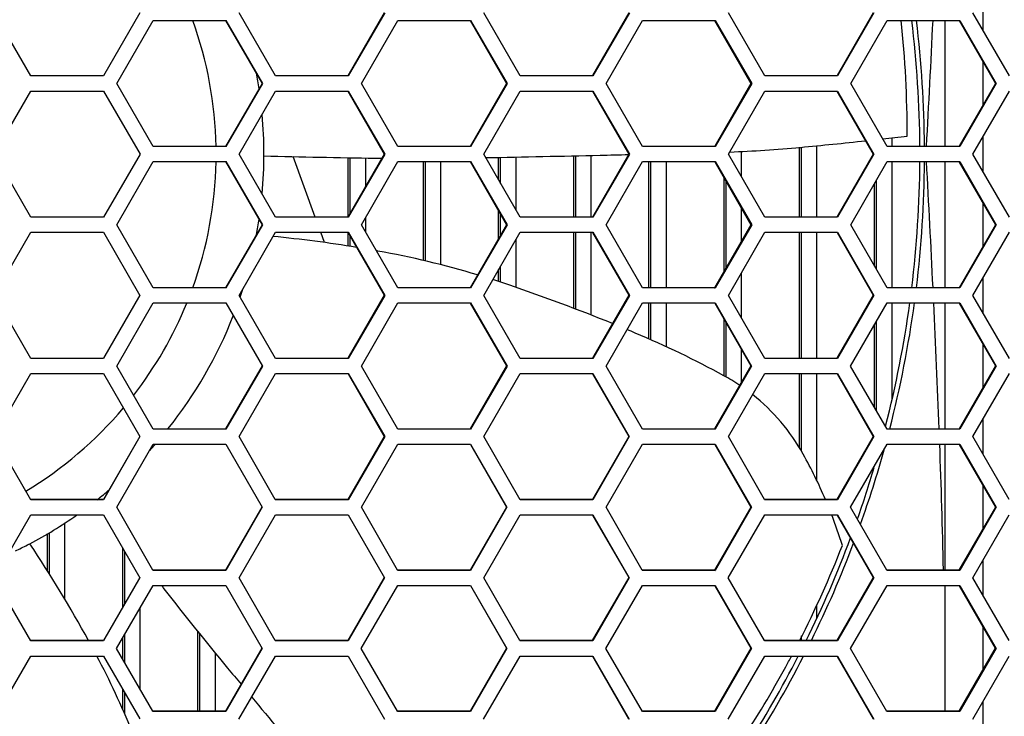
# Model space of a CAD drawing. Header units: millimetres. Extents: x 0 to 420, y -341 to 792.
# Tile 204 of 256: x 170.9 to 177.54, y 221.39 to 226.08. Entities that reach past the tile are written whole.
import ezdxf

# ---------------------------------------------------------------- set-up
doc = ezdxf.new("R2010")
doc.units = ezdxf.units.MM
doc.header["$LTSCALE"] = 23.1
doc.layers.get('0').update_dxf_attribs({"linetype": 'CONTINUOUS'})

msp = doc.modelspace()

# ---------------------------------------------------------------- linework, layer by layer
at = {"color": 7, "linetype": 'Continuous'}
for p, q in [((177.3958, 226.0125), (177.3958, 226.2471)), ((170.9793, 225.7048), (170.734, 226.1298)), ((171.7154, 226.1298), (171.4701, 225.7048)), ((172.6282, 225.7048), (172.3828, 226.1298)), ((173.3614, 226.1291), (173.1163, 225.7044)), ((173.3642, 226.1298), (173.1189, 225.7048)), ((174.2769, 225.7048), (174.0315, 226.1298)), ((175.0088, 226.1291), (174.7648, 225.7064)), ((175.0128, 226.1298), (174.7675, 225.7048)), ((175.9253, 225.7048), (175.68, 226.1298)), ((176.6559, 226.1291), (176.4123, 225.7069)), ((176.6611, 226.1298), (176.4158, 225.7048)), ((177.5734, 225.7048), (177.3281, 226.1298)), ((171.5584, 225.6538), (171.8038, 226.0788)), ((171.8038, 226.0788), (172.2945, 226.0788)), ((172.2925, 226.0781), (172.5377, 225.6535)), ((172.2945, 226.0788), (172.5399, 225.6538)), ((173.2072, 225.6538), (173.4525, 226.0788)), ((173.4525, 226.0788), (173.9432, 226.0788)), ((173.94, 226.0781), (174.1852, 225.6535)), ((173.9432, 226.0788), (174.1885, 225.6538)), ((174.8558, 225.6538), (175.1011, 226.0788)), ((175.1011, 226.0788), (175.5917, 226.0788)), ((175.5873, 226.0781), (175.5917, 226.0788)), ((175.5873, 226.0781), (175.8324, 225.6535)), ((175.5917, 226.0788), (175.837, 225.6538)), ((176.5041, 225.6538), (176.7494, 226.0788)), ((176.7494, 226.0788), (177.2399, 226.0788)), ((177.1408, 225.2288), (177.1408, 226.0781)), ((177.2342, 226.0781), (177.4793, 225.6535)), ((177.2399, 226.0788), (177.4851, 225.6538)), ((177.3958, 225.5087), (177.3958, 225.7982)), ((171.4701, 225.7048), (170.9793, 225.7048)), ((173.1189, 225.7048), (172.6282, 225.7048)), ((174.7675, 225.7048), (174.2769, 225.7048)), ((176.4158, 225.7048), (175.9253, 225.7048)), ((171.8038, 225.2288), (171.5584, 225.6538)), ((172.5377, 225.6535), (172.2925, 225.2288)), ((172.5399, 225.6538), (172.2945, 225.2288)), ((173.4525, 225.2288), (173.2072, 225.6538)), ((174.1852, 225.6535), (173.94, 225.2288)), ((174.1885, 225.6538), (173.9432, 225.2288)), ((175.1011, 225.2288), (174.8558, 225.6538)), ((175.8324, 225.6535), (175.5884, 225.2307)), ((175.837, 225.6538), (175.5917, 225.2288)), ((175.8324, 225.6535), (175.837, 225.6538)), ((176.7494, 225.2288), (176.5041, 225.6538)), ((177.4793, 225.6535), (177.2357, 225.2312)), ((177.4851, 225.6538), (177.2399, 225.2288)), ((177.4793, 225.6535), (177.4851, 225.6538)), ((170.734, 225.1778), (170.9793, 225.6028)), ((170.9793, 225.6028), (171.4701, 225.6028)), ((171.4701, 225.6028), (171.7155, 225.1778)), ((172.3828, 225.1778), (172.6282, 225.6028)), ((172.6282, 225.6028), (173.1189, 225.6028)), ((173.1163, 225.6025), (173.3615, 225.1778)), ((173.1189, 225.6028), (173.3642, 225.1778)), ((174.0315, 225.1778), (174.2769, 225.6028)), ((174.2769, 225.6028), (174.7675, 225.6028)), ((174.7637, 225.6025), (175.0088, 225.1778)), ((174.7675, 225.6028), (175.0128, 225.1778)), ((175.68, 225.1778), (175.9253, 225.6028)), ((175.9253, 225.6028), (176.4158, 225.6028)), ((176.4108, 225.6025), (176.6559, 225.1778)), ((176.4158, 225.6028), (176.6611, 225.1778)), ((177.3282, 225.1778), (177.5734, 225.6028)), ((176.7804, 225.2872), (176.7804, 225.2288)), ((177.3958, 225.0606), (177.3958, 225.295)), ((170.9793, 224.7528), (170.734, 225.1778)), ((171.7155, 225.1778), (171.4701, 224.7528)), ((172.2945, 225.2288), (171.8038, 225.2288)), ((172.6282, 224.7528), (172.3828, 225.1778)), ((173.3615, 225.1778), (173.1163, 224.7531)), ((173.3642, 225.1778), (173.1189, 224.7528)), ((173.9432, 225.2288), (173.4525, 225.2288)), ((174.2769, 224.7528), (174.0315, 225.1778)), ((175.0088, 225.1778), (174.7637, 224.7531)), ((175.0128, 225.1778), (174.7675, 224.7528)), ((175.0088, 225.1778), (175.0128, 225.1778)), ((175.5917, 225.2288), (175.1011, 225.2288)), ((175.9253, 224.7528), (175.68, 225.1778)), ((175.7672, 225.1953), (175.7672, 225.0267)), ((176.1582, 224.7531), (176.1582, 225.2234)), ((176.1718, 224.7531), (176.1718, 225.2234)), ((176.2738, 225.2337), (176.2738, 224.7531)), ((176.6559, 225.1778), (176.4108, 224.7531)), ((176.6611, 225.1778), (176.4158, 224.7528)), ((176.6559, 225.1778), (176.6611, 225.1778)), ((177.2399, 225.2288), (176.7494, 225.2288)), ((177.5734, 224.7528), (177.3282, 225.1778)), ((171.5584, 224.7018), (171.8038, 225.1268)), ((171.8038, 225.1268), (172.2945, 225.1268)), ((172.2925, 225.1268), (172.5377, 224.7022)), ((172.2945, 225.1268), (172.5399, 224.7018)), ((172.8963, 224.7531), (172.7479, 225.1608)), ((173.1186, 224.7572), (173.1186, 225.1534)), ((173.1322, 224.7807), (173.1322, 225.1532)), ((173.2072, 224.7018), (173.4525, 225.1268)), ((173.2342, 225.1515), (173.2342, 224.9574)), ((173.4525, 225.1268), (173.9432, 225.1268)), ((173.6252, 224.4606), (173.6252, 225.1268)), ((173.6388, 224.4573), (173.6388, 225.1268)), ((173.7408, 225.1268), (173.7408, 224.4326)), ((173.94, 225.1268), (174.1852, 224.7022)), ((173.9432, 225.1268), (174.1885, 224.7018)), ((174.1318, 225.0041), (174.1318, 225.1557)), ((174.1454, 224.9805), (174.1454, 225.156)), ((174.2474, 225.1581), (174.2474, 224.8038)), ((174.6384, 224.7531), (174.6384, 225.1664)), ((174.652, 224.7531), (174.652, 225.1667)), ((174.754, 225.169), (174.754, 224.7531)), ((174.8558, 224.7018), (175.1011, 225.1268)), ((175.1011, 225.1268), (175.5917, 225.1268)), ((175.145, 224.2775), (175.145, 225.1268)), ((175.1586, 224.2775), (175.1586, 225.1268)), ((175.2606, 225.1268), (175.2606, 224.2775)), ((175.5884, 225.1249), (175.8324, 224.7022)), ((175.5917, 225.1268), (175.837, 224.7018)), ((176.5041, 224.7018), (176.7494, 225.1268)), ((176.7494, 225.1268), (177.2399, 225.1268)), ((176.7804, 225.1268), (176.7804, 224.2775)), ((177.1408, 224.2775), (177.1408, 225.1268)), ((177.2357, 225.1244), (177.4793, 224.7022)), ((177.2399, 225.1268), (177.4851, 224.7018)), ((175.6516, 224.3889), (175.6516, 225.0154)), ((175.6652, 224.4125), (175.6652, 224.9919)), ((176.6648, 224.4233), (176.6648, 224.9802)), ((176.6784, 224.3998), (176.6784, 225.0038)), ((177.3958, 224.5574), (177.3958, 224.8469)), ((174.1318, 224.6098), (174.1318, 224.7946)), ((175.7672, 224.8151), (175.7672, 224.5892)), ((171.4701, 224.7528), (170.9793, 224.7528)), ((173.1189, 224.7528), (172.6282, 224.7528)), ((173.2342, 224.7486), (173.2342, 224.655)), ((174.1454, 224.6333), (174.1454, 224.771)), ((174.7675, 224.7528), (174.2769, 224.7528)), ((176.4158, 224.7528), (175.9253, 224.7528)), ((170.734, 224.2258), (170.9793, 224.6508)), ((170.9793, 224.6508), (171.4701, 224.6508)), ((171.4701, 224.6508), (171.7154, 224.2258)), ((171.8038, 224.2768), (171.5584, 224.7018)), ((172.5377, 224.7022), (172.2925, 224.2775)), ((172.5399, 224.7018), (172.2945, 224.2768)), ((172.3828, 224.2258), (172.6282, 224.6508)), ((172.6282, 224.6508), (173.1189, 224.6508)), ((172.9588, 224.5815), (172.9336, 224.6508)), ((173.1163, 224.6512), (173.3614, 224.2265)), ((173.1186, 224.5579), (173.1186, 224.6471)), ((173.1189, 224.6508), (173.3642, 224.2258)), ((173.4525, 224.2768), (173.2072, 224.7018)), ((174.1852, 224.7022), (173.94, 224.2775)), ((174.1885, 224.7018), (173.9432, 224.2768)), ((174.0315, 224.2258), (174.2769, 224.6508)), ((174.2769, 224.6508), (174.7675, 224.6508)), ((174.6384, 224.1384), (174.6384, 224.6508)), ((174.652, 224.1332), (174.652, 224.6508)), ((174.754, 224.6508), (174.754, 224.0937)), ((174.7648, 224.6493), (175.0088, 224.2265)), ((174.7675, 224.6508), (175.0128, 224.2258)), ((175.1011, 224.2768), (174.8558, 224.7018)), ((175.8324, 224.7022), (175.5873, 224.2775)), ((175.837, 224.7018), (175.5917, 224.2768)), ((175.68, 224.2258), (175.9253, 224.6508)), ((175.8324, 224.7022), (175.837, 224.7018)), ((175.9253, 224.6508), (176.4158, 224.6508)), ((176.1582, 223.8018), (176.1582, 224.6508)), ((176.1718, 223.8018), (176.1718, 224.6508)), ((176.2738, 224.6508), (176.2738, 223.8018)), ((176.4123, 224.6487), (176.6559, 224.2265)), ((176.4158, 224.6508), (176.6611, 224.2258)), ((176.7494, 224.2768), (176.5041, 224.7018)), ((177.4793, 224.7022), (177.2342, 224.2775)), ((177.4851, 224.7018), (177.2399, 224.2768)), ((177.3281, 224.2258), (177.5734, 224.6508)), ((177.4793, 224.7022), (177.4851, 224.7018)), ((173.1322, 224.5558), (173.1322, 224.6236)), ((174.2474, 224.5998), (174.2474, 224.28)), ((174.1318, 224.3186), (174.1318, 224.3996)), ((174.1454, 224.3142), (174.1454, 224.4231)), ((175.7672, 224.377), (175.7672, 224.0746)), ((177.3958, 224.1085), (177.3958, 224.3431)), ((172.2945, 224.2768), (171.8038, 224.2768)), ((173.9432, 224.2768), (173.4525, 224.2768)), ((175.5917, 224.2768), (175.1011, 224.2768)), ((175.5873, 224.2775), (175.5917, 224.2768)), ((177.2399, 224.2768), (176.7494, 224.2768)), ((170.9793, 223.8008), (170.734, 224.2258)), ((171.7139, 224.2265), (171.4687, 223.8018)), ((171.7154, 224.2258), (171.4701, 223.8008)), ((172.6281, 223.8008), (172.3828, 224.2258)), ((173.3614, 224.2265), (173.1162, 223.8018)), ((173.3642, 224.2258), (173.1188, 223.8008)), ((174.2768, 223.8008), (174.0315, 224.2258)), ((175.0088, 224.2265), (174.7636, 223.8018)), ((175.0128, 224.2258), (174.7674, 223.8008)), ((175.0088, 224.2265), (175.0128, 224.2258)), ((175.9252, 223.8008), (175.68, 224.2258)), ((176.6559, 224.2265), (176.4107, 223.8018)), ((176.6611, 224.2258), (176.4157, 223.8008)), ((176.6559, 224.2265), (176.6611, 224.2258)), ((177.5733, 223.8008), (177.3281, 224.2258)), ((171.5584, 223.7498), (171.8038, 224.1748)), ((171.8038, 224.1748), (172.2945, 224.1748)), ((172.2945, 224.1748), (172.5398, 223.7498)), ((173.2071, 223.7498), (173.4525, 224.1748)), ((173.4525, 224.1748), (173.9432, 224.1748)), ((173.9411, 224.1736), (174.1851, 223.7509)), ((173.9432, 224.1748), (174.1885, 223.7498)), ((174.8557, 223.7498), (175.1011, 224.1748)), ((175.1011, 224.1748), (175.5917, 224.1748)), ((175.145, 223.9323), (175.145, 224.1748)), ((175.1586, 223.9263), (175.1586, 224.1748)), ((175.2606, 224.1748), (175.2606, 223.8801)), ((175.5887, 224.1731), (175.8323, 223.7509)), ((175.5917, 224.1748), (175.8369, 223.7498)), ((176.504, 223.7498), (176.7493, 224.1748)), ((176.7493, 224.1748), (177.2398, 224.1748)), ((176.7804, 224.1748), (176.7804, 223.5279)), ((177.1408, 223.3262), (177.1408, 224.1748)), ((177.236, 224.1726), (177.4792, 223.7509)), ((177.2398, 224.1748), (177.485, 223.7498)), ((175.6516, 223.6845), (175.6516, 224.064)), ((176.6784, 223.4475), (176.6784, 224.0519)), ((175.6652, 223.6753), (175.6652, 224.0404)), ((176.6648, 223.4711), (176.6648, 224.0284)), ((175.7672, 223.8637), (175.7672, 223.6381)), ((177.3958, 223.6064), (177.3958, 223.8954)), ((171.4701, 223.8008), (170.9793, 223.8008)), ((173.1188, 223.8008), (172.6281, 223.8008)), ((174.7674, 223.8008), (174.2768, 223.8008)), ((176.4157, 223.8008), (175.9252, 223.8008)), ((171.8037, 223.3248), (171.5584, 223.7498)), ((172.5376, 223.7509), (172.2924, 223.3262)), ((172.5398, 223.7498), (172.2944, 223.3248)), ((173.4524, 223.3248), (173.2071, 223.7498)), ((174.1851, 223.7509), (173.9399, 223.3262)), ((174.1885, 223.7498), (173.9431, 223.3248)), ((175.1009, 223.3248), (174.8557, 223.7498)), ((175.8323, 223.7509), (175.5871, 223.3262)), ((175.8369, 223.7498), (175.5915, 223.3248)), ((175.8323, 223.7509), (175.8369, 223.7498)), ((176.7492, 223.3248), (176.504, 223.7498)), ((177.4792, 223.7509), (177.2341, 223.3262)), ((177.485, 223.7498), (177.2397, 223.3248)), ((177.4792, 223.7509), (177.485, 223.7498)), ((170.7339, 223.2738), (170.9793, 223.6988)), ((170.9793, 223.6988), (171.47, 223.6988)), ((171.47, 223.6988), (171.7154, 223.2738)), ((172.3827, 223.2738), (172.6281, 223.6988)), ((172.6281, 223.6988), (173.1188, 223.6988)), ((173.1173, 223.698), (173.3613, 223.2752)), ((173.1188, 223.6988), (173.3641, 223.2738)), ((174.0314, 223.2738), (174.2768, 223.6988)), ((174.2768, 223.6988), (174.7674, 223.6988)), ((174.765, 223.6974), (175.0087, 223.2752)), ((174.7674, 223.6988), (175.0126, 223.2738)), ((175.6798, 223.2738), (175.9252, 223.6988)), ((175.9252, 223.6988), (176.4157, 223.6988)), ((176.1582, 223.1975), (176.1582, 223.6988)), ((176.1718, 223.1756), (176.1718, 223.6988)), ((176.2738, 223.6988), (176.2738, 222.982)), ((176.4124, 223.6969), (176.6557, 223.2752)), ((176.4157, 223.6988), (176.6609, 223.2738)), ((177.3279, 223.2738), (177.5733, 223.6988)), ((177.3958, 223.1561), (177.3958, 223.3914)), ((172.2944, 223.3248), (171.8037, 223.3248)), ((173.9431, 223.3248), (173.4524, 223.3248)), ((175.5915, 223.3248), (175.1009, 223.3248)), ((175.5871, 223.3262), (175.5915, 223.3248)), ((177.2397, 223.3248), (176.7492, 223.3248)), ((170.9793, 222.8488), (170.7339, 223.2738)), ((171.7138, 223.2752), (171.4686, 222.8506)), ((171.7154, 223.2738), (171.47, 222.8488)), ((172.627, 222.8506), (172.3827, 223.2738)), ((173.3613, 223.2752), (173.1161, 222.8506)), ((173.3641, 223.2738), (173.1187, 222.8488)), ((174.2766, 222.8488), (174.0314, 223.2738)), ((175.0087, 223.2752), (174.7634, 222.8506)), ((175.0126, 223.2738), (174.7672, 222.8488)), ((175.924, 222.8506), (175.6798, 223.2738)), ((176.6557, 223.2752), (176.4105, 222.8506)), ((176.6609, 223.2738), (176.4155, 222.8488)), ((176.6557, 223.2752), (176.6609, 223.2738)), ((177.572, 222.8506), (177.3279, 223.2738)), ((171.5583, 222.7978), (171.8037, 223.2228)), ((171.8037, 223.2228), (172.2944, 223.2228)), ((172.2944, 223.2228), (172.5397, 222.7978)), ((173.207, 222.7978), (173.4524, 223.2228)), ((173.4524, 223.2228), (173.9431, 223.2228)), ((173.9413, 223.2218), (174.1849, 222.7996)), ((173.9431, 223.2228), (174.1883, 222.7978)), ((174.8555, 222.7978), (175.1009, 223.2228)), ((175.1009, 223.2228), (175.5915, 223.2228)), ((175.5888, 223.2213), (175.8321, 222.7996)), ((175.5915, 223.2228), (175.8367, 222.7978)), ((176.5038, 222.7978), (176.7492, 223.2228)), ((176.7492, 223.2228), (177.2396, 223.2228)), ((177.1408, 222.3749), (177.1408, 223.2228)), ((177.2361, 223.2208), (177.4789, 222.7996)), ((177.2396, 223.2228), (177.4847, 222.7978)), ((177.3958, 222.6556), (177.3958, 222.9437)), ((171.4686, 222.8506), (170.9783, 222.8506)), ((171.47, 222.8488), (170.9793, 222.8488)), ((171.8024, 222.3749), (171.5583, 222.7978)), ((172.5375, 222.7996), (172.2923, 222.3749)), ((172.5397, 222.7978), (172.2943, 222.3729)), ((172.628, 222.8488), (172.627, 222.8506)), ((173.1161, 222.8506), (172.628, 222.8506)), ((173.1187, 222.8488), (172.628, 222.8488)), ((173.4511, 222.3749), (173.207, 222.7978)), ((174.1849, 222.7996), (173.9397, 222.3749)), ((174.1883, 222.7978), (173.9429, 222.3729)), ((174.7634, 222.8506), (174.2766, 222.8506)), ((174.7672, 222.8488), (174.2766, 222.8488)), ((175.0995, 222.3749), (174.8555, 222.7978)), ((175.8321, 222.7996), (175.5869, 222.3749)), ((175.8367, 222.7978), (175.5913, 222.3729)), ((175.8321, 222.7996), (175.8367, 222.7978)), ((175.925, 222.8488), (175.924, 222.8506)), ((176.4105, 222.8506), (175.925, 222.8506)), ((176.4155, 222.8488), (175.925, 222.8488)), ((176.7477, 222.3749), (176.5038, 222.7978)), ((177.4789, 222.7996), (177.2337, 222.3749)), ((177.4847, 222.7978), (177.2394, 222.3729)), ((177.4789, 222.7996), (177.4847, 222.7978)), ((170.7339, 222.3219), (170.9793, 222.7469)), ((170.9793, 222.7469), (171.47, 222.7469)), ((171.47, 222.7469), (171.7153, 222.3219)), ((172.3826, 222.3219), (172.628, 222.7469)), ((172.628, 222.7469), (173.1187, 222.7469)), ((173.1187, 222.7469), (173.3639, 222.3219)), ((174.0312, 222.3219), (174.2766, 222.7469)), ((174.2766, 222.7469), (174.7672, 222.7469)), ((174.7651, 222.7457), (175.0084, 222.324)), ((174.7672, 222.7469), (175.0124, 222.3219)), ((175.6796, 222.3219), (175.925, 222.7469)), ((175.925, 222.7469), (176.4155, 222.7469)), ((176.4125, 222.7451), (176.6554, 222.324)), ((176.4155, 222.7469), (176.6606, 222.3219)), ((177.3276, 222.3219), (177.573, 222.7469)), ((171.2078, 222.6926), (171.2078, 222.1797)), ((171.0922, 222.368), (171.0922, 222.6211)), ((171.1058, 222.3466), (171.1058, 222.6288)), ((170.9568, 222.5438), (170.9607, 222.5459)), ((171.5988, 222.125), (171.5988, 222.523)), ((171.6124, 222.1485), (171.6124, 222.4995)), ((177.3958, 222.2036), (177.3958, 222.44)), ((170.9792, 221.8969), (170.7339, 222.3219)), ((171.7137, 222.324), (171.4685, 221.8993)), ((171.7153, 222.3219), (171.4699, 221.8969)), ((172.2923, 222.3749), (171.802, 222.3749)), ((171.8036, 222.3729), (171.8024, 222.3749)), ((172.2943, 222.3729), (171.8036, 222.3729)), ((172.6265, 221.8993), (172.3826, 222.3219)), ((173.3612, 222.324), (173.1159, 221.8993)), ((173.3639, 222.3219), (173.1185, 221.8969)), ((173.4523, 222.3729), (173.4511, 222.3749)), ((173.9397, 222.3749), (173.4523, 222.3749)), ((173.9429, 222.3729), (173.4523, 222.3729)), ((174.275, 221.8993), (174.0312, 222.3219)), ((175.0084, 222.324), (174.7632, 221.8993)), ((175.0124, 222.3219), (174.767, 221.8969)), ((175.1007, 222.3729), (175.0995, 222.3749)), ((175.5869, 222.3749), (175.1007, 222.3749)), ((175.5913, 222.3729), (175.1007, 222.3729)), ((175.5869, 222.3749), (175.5913, 222.3729)), ((175.9233, 221.8993), (175.6796, 222.3219)), ((176.6554, 222.324), (176.4102, 221.8993)), ((176.6606, 222.3219), (176.4152, 221.8969)), ((176.6554, 222.324), (176.6606, 222.3219)), ((176.7489, 222.3729), (176.7477, 222.3749)), ((177.2337, 222.3749), (176.7489, 222.3749)), ((177.2394, 222.3729), (176.7489, 222.3729)), ((177.5712, 221.8993), (177.3276, 222.3219)), ((171.5582, 221.8459), (171.8036, 222.2709)), ((171.8036, 222.2709), (172.2943, 222.2709)), ((172.2943, 222.2709), (172.5396, 221.8459)), ((173.2068, 221.8459), (173.4522, 222.2709)), ((173.4522, 222.2709), (173.9429, 222.2709)), ((173.9414, 222.27), (174.1847, 221.8484)), ((173.9429, 222.2709), (174.1881, 221.8459)), ((174.8553, 221.8459), (175.1007, 222.2709)), ((175.1007, 222.2709), (175.5912, 222.2709)), ((175.5889, 222.2695), (175.8318, 221.8484)), ((175.5912, 222.2709), (175.8364, 221.8459)), ((176.5034, 221.8459), (176.7489, 222.2709)), ((176.7489, 222.2709), (177.2393, 222.2709)), ((177.1408, 221.422), (177.1408, 222.2709)), ((177.236, 222.269), (177.4785, 221.8484)), ((177.2393, 222.2709), (177.4843, 221.8459)), ((176.2738, 222.136), (176.2738, 222.0518)), ((171.7144, 222.1164), (171.7144, 221.5753)), ((177.3958, 221.7051), (177.3958, 221.9918)), ((171.6124, 221.752), (171.6124, 221.9398)), ((172.1054, 221.4237), (172.1054, 221.9593)), ((172.119, 221.4237), (172.119, 221.9425)), ((176.1718, 221.8993), (176.1718, 221.9318)), ((171.4685, 221.8993), (170.9782, 221.8993)), ((171.4699, 221.8969), (170.9792, 221.8969)), ((171.5988, 221.7756), (171.5988, 221.9162)), ((172.6279, 221.8969), (172.6265, 221.8993)), ((173.1159, 221.8993), (172.6279, 221.8993)), ((173.1185, 221.8969), (172.6279, 221.8969)), ((174.2764, 221.8969), (174.275, 221.8993)), ((174.7632, 221.8993), (174.2764, 221.8993)), ((174.767, 221.8969), (174.2764, 221.8969)), ((175.9247, 221.8969), (175.9233, 221.8993)), ((176.4102, 221.8993), (175.9247, 221.8993)), ((176.4152, 221.8969), (175.9247, 221.8969)), ((170.7338, 221.37), (170.9792, 221.7949)), ((170.9792, 221.7949), (171.4699, 221.7949)), ((171.4699, 221.7949), (171.7136, 221.3727)), ((171.8019, 221.4237), (171.5582, 221.8459)), ((172.221, 221.817), (172.221, 221.4237)), ((172.5374, 221.8484), (172.2922, 221.4237)), ((172.5396, 221.8459), (172.2941, 221.421)), ((172.3825, 221.37), (172.6279, 221.7949)), ((172.6279, 221.7949), (173.1185, 221.7949)), ((173.1185, 221.7949), (173.3637, 221.37)), ((173.4505, 221.4237), (173.2068, 221.8459)), ((174.1847, 221.8484), (173.9395, 221.4237)), ((174.1881, 221.8459), (173.9426, 221.421)), ((174.0309, 221.37), (174.2764, 221.7949)), ((174.2764, 221.7949), (174.767, 221.7949)), ((174.7652, 221.7939), (175.0081, 221.3728)), ((174.767, 221.7949), (175.0121, 221.37)), ((175.1004, 221.421), (174.8553, 221.8459)), ((175.8318, 221.8484), (175.5865, 221.4237)), ((175.8364, 221.8459), (175.5909, 221.421)), ((175.6792, 221.37), (175.9246, 221.7949)), ((175.9246, 221.7949), (176.4151, 221.7949)), ((176.4124, 221.7934), (176.655, 221.3728)), ((176.4151, 221.7949), (176.6602, 221.37)), ((176.7485, 221.421), (176.5034, 221.8459)), ((177.4785, 221.8484), (177.2333, 221.4237)), ((177.4843, 221.8459), (177.2389, 221.421)), ((177.3272, 221.37), (177.5726, 221.7949)), ((177.4785, 221.8484), (177.4843, 221.8459)), ((171.5988, 221.437), (171.5988, 221.5715)), ((171.6124, 221.4057), (171.6124, 221.548)), ((177.3958, 221.2509), (177.3958, 221.4889)), ((171.8035, 221.421), (171.8019, 221.4237)), ((172.2922, 221.4237), (171.8019, 221.4237)), ((172.2941, 221.421), (171.8035, 221.421)), ((173.452, 221.421), (173.4505, 221.4237)), ((173.9395, 221.4237), (173.452, 221.4237)), ((173.9426, 221.421), (173.452, 221.421)), ((175.5865, 221.4237), (175.1004, 221.4237)), ((175.5909, 221.421), (175.1004, 221.421)), ((177.2333, 221.4237), (176.7485, 221.4237)), ((177.2389, 221.421), (176.7485, 221.421))]:
    msp.add_line(p, q, dxfattribs=at)
for centre, radius, start, end in [((169.5758, 225.1778), 2.6528, 1.10291, 19.84209), ((169.7035, 225.3177), 7.1813, 359.8533, 6.0834), ((169.5758, 225.1778), 7.395, 0.39542, 6.99448), ((169.5758, 225.1778), 7.4262, 0.39377, 6.96519), ((10.1726, 234.2044), 167.0841, 356.920644, 357.212146), ((169.5758, 225.1778), 2.975, 8.49988, 10.56123), ((169.5758, 225.1778), 2.975, 354.85331, 5.13714), ((173.3506, 255.3597), 30.2675, 275.3355, 276.1707), ((173.3506, 255.3597), 30.2675, 276.39079, 276.70535), ((167.499, 553.5983), 328.5094, 271.276239, 271.309909), ((175.3444, 234.0107), 8.8256, 272.2317, 275.3355), ((169.5758, 225.1778), 2.6528, 340.15791, 358.89709), ((174.1454, 285.5414), 60.3967, 268.487099, 269.198765), ((173.5806, 245.1566), 20.008, 269.19877, 269.32619), ((165.7337, 632.8375), 407.7684, 271.167934, 271.276239), ((169.5758, 225.1778), 7.395, 353.00541, 359.60458), ((169.5758, 225.1778), 7.4262, 353.03481, 359.60623), ((26.9067, 217.0088), 150.3281, 2.771608, 3.095602), ((169.5758, 225.1778), 2.975, 349.50562, 351.53358), ((171.7429, 215.7964), 8.8691, 80.70647, 84.37809), ((171.7429, 215.7964), 8.8691, 79.77344, 79.83277), ((172.2302, 218.4974), 6.1245, 73.30942, 79.77344), ((172.2302, 218.4974), 6.1245, 71.22902, 72.3007), ((169.5758, 225.1778), 2.975, 341.10226, 342.20685), ((170.1149, 212.2736), 12.698, 67.86821, 71.22902), ((169.5758, 225.1778), 2.6528, 322.2363, 337.76232), ((169.5758, 225.1778), 7.395, 345.6432, 352.20342), ((169.5758, 225.1778), 7.4262, 345.55791, 352.23653), ((90.1901, 220.0121), 86.9734, 2.184198, 2.743521), ((169.5758, 225.1778), 2.975, 321.49222, 338.52822), ((170.1149, 212.2736), 12.698, 67.11494, 67.38683), ((172.4436, 217.7903), 6.7099, 61.45432, 67.11494), ((175.0047, 222.4982), 1.3504, 56.16007, 61.45432), ((175.0047, 222.4982), 1.3504, 29.10268, 51.6166), ((169.5758, 225.1778), 2.6528, 301.10193, 319.84074), ((169.5758, 225.1778), 2.975, 317.84698, 318.87548), ((169.5758, 225.1778), 7.4262, 340.38496, 344.43414), ((118.7988, 221.0596), 58.3455, 1.292228, 2.125333), ((173.3499, 221.5771), 3.2444, 23.11198, 29.10268), ((169.5758, 225.1778), 7.395, 340.58792, 343.40415), ((169.5758, 225.1778), 2.975, 308.4796, 310.54267), ((169.5758, 225.1778), 2.975, 298.0193, 305.12786), ((173.3499, 221.5771), 3.2444, 17.26856, 21.13498), ((169.5758, 225.1778), 7.395, 333.68123, 339.53033), ((169.6821, 225.0136), 2.7793, 295.43681, 297.29948), ((169.6667, 225.0437), 2.8132, 297.38772, 297.66925), ((163.5923, 217.6343), 8.8691, 28.74751, 33.67774), ((169.7677, 225.1606), 7.1762, 332.95202, 338.58162), ((169.5758, 225.1778), 7.4262, 333.80101, 339.3322), ((219.619, 259.2412), 60.3967, 217.743331, 217.770194), ((187.6928, 234.5033), 20.008, 217.77019, 219.73097), ((166.0079, 218.9374), 6.1245, 22.55659, 27.81905), ((169.5758, 225.1778), 7.395, 327.22439, 332.76427), ((169.5758, 225.1778), 7.4262, 327.09988, 332.88928), ((169.7708, 225.1593), 7.1729, 331.38103, 332.01344), ((485.9015, 482.3534), 407.7684, 219.730974, 219.751011), ((169.7677, 225.1611), 7.1764, 326.70387, 331.38001), ((485.9015, 482.3534), 407.7684, 219.766741, 219.847668)]:
    msp.add_arc(centre, radius, start, end, dxfattribs=at)

doc.saveas('drawing.dxf')
